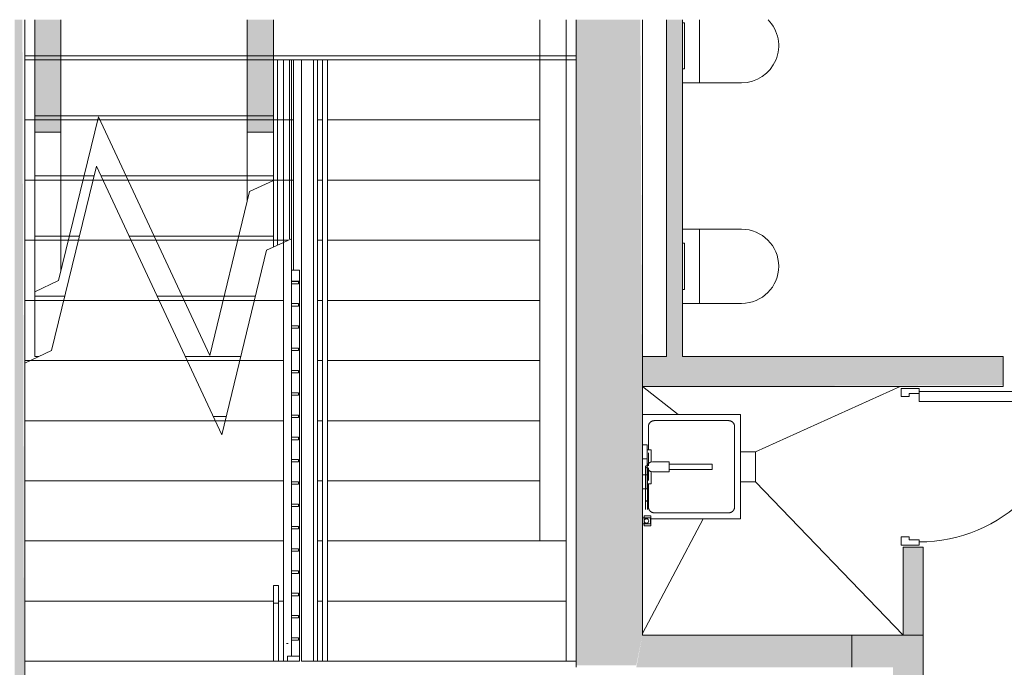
# Model space of a CAD drawing. Header units: millimetres. Extents: x -113904 to 3141, y -34200 to 59129.
# Tile 68 of 72: x -30265 to -25355, y 55890 to 59120. Entities that reach past the tile are written whole.
import ezdxf

# ---------------------------------------------------------------- set-up
doc = ezdxf.new("R2010")
doc.units = ezdxf.units.MM
doc.linetypes.add('Dash 2mm_1_5mm_', pattern=[3500, 2000, -1500])
doc.linetypes.add('Hidden', pattern=[7143.75, 4762.5, -2381.25])
doc.layers.add('0-1', color=7, linetype='Continuous', lineweight=5)
for name, color, linetype, lineweight, true_color in [('_Above_ Nosing Lines-1', 7, 'Continuous', 9, 0xaaaaaa), ('_Above_ Outlines-1', 7, 'Continuous', 9, 0xaaaaaa), ('_Above_ Riser Lines-1', 7, 'Continuous', 9, 0xaaaaaa), ('_Above_ Top Rails-1', 7, 'Continuous', 9, 0xaaaaaa), ('Cut Marks-1', 7, 'Continuous', 9, 0xaaaaaa), ('Cut Pattern-1', 7, 'Continuous', 9, 0xd4d4d4), ('Cut Pattern-3', 7, 'Continuous', 9, 0xaaaaaa), ('Doors-1', 7, 'Continuous', 9, 0xaaaaaa), ('hall', 9, 'Continuous', 9, 0x808080), ('Hall_ hidden', 9, 'Hidden', 9, 0x808080), ('Nosing Lines-1', 7, 'Continuous', 9, 0xaaaaaa), ('Outlines-1', 7, 'Continuous', 9, 0xaaaaaa), ('Plan Swing-1', 7, 'Continuous', 9, 0xaaaaaa), ('Plumbing Fixtures-1', 7, 'Continuous', 9, 0xaaaaaa), ('Plumbing Fixtures-2', 9, 'Dash 2mm_1_5mm_', 9, 0x808080), ('Railings-1', 7, 'Continuous', 9, 0xaaaaaa), ('Riser Lines-1', 7, 'Continuous', 9, 0xaaaaaa), ('Stairs-1', 7, 'Continuous', 9, 0xaaaaaa), ('Stairs-2', 7, 'Continuous', 9, 0xd4d4d4), ('Structural Framing-1', 7, 'Continuous', 9, 0xaaaaaa), ('Top Rails-1', 7, 'Continuous', 9, 0xaaaaaa), ('Walls-1', 7, 'Continuous', 9, 0xaaaaaa)]:
    doc.layers.add(name, color=color, linetype=linetype, lineweight=lineweight, true_color=true_color)

# ---------------------------------------------------------------- blocks, each defined once
blk = doc.blocks.new('22001_TP_EK_Cloud_rvt-1-SKEEM 2_ Korrus_Kunstikonkurss pildid')
at = {"layer": 'Structural Framing-1'}
blk.add_line((-27540, 55920), (-27540, 59119.8), dxfattribs=at)
blk = doc.blocks.new('RaRa_TP_SA_detailid_rvt-1-SKEEM 2_ Korrus_Kunstikonkurss pildid')
at = {"layer": 'Railings-1'}
for p, q in [((-28980, 57995.1), (-28980, 58920)), ((-28980, 58920), (-28920, 58920)), ((-28920, 58920), (-28920, 58026.2)), ((-28860, 55920), (-28860, 58920)), ((-28800, 58920), (-28860, 58920)), ((-28800, 58920), (-28800, 55920)), ((-28755, 55920), (-28755, 58920)), ((-28730, 58920), (-28755, 58920)), ((-28730, 58920), (-28730, 55920)), ((-28870, 57871.4), (-28910, 57871.4)), ((-28870, 57815.3), (-28870, 57871.4)), ((-28910, 57815.3), (-28870, 57815.3)), ((-28875, 57814.9), (-28910, 57814.9)), ((-28910, 57802.9), (-28875, 57802.9)), ((-28875, 57802.9), (-28875, 57814.9)), ((-28870, 57815.3), (-28870, 55945)), ((-28875, 57703.8), (-28910, 57703.8)), ((-28875, 57691.8), (-28875, 57703.8)), ((-28910, 57691.8), (-28875, 57691.8)), ((-28875, 57592.7), (-28910, 57592.7)), ((-28910, 57580.7), (-28875, 57580.7)), ((-28875, 57580.7), (-28875, 57592.7)), ((-28875, 57481.5), (-28910, 57481.5)), ((-28910, 57469.5), (-28875, 57469.5)), ((-28875, 57469.5), (-28875, 57481.5)), ((-28875, 57370.4), (-28910, 57370.4)), ((-28910, 57358.4), (-28875, 57358.4)), ((-28875, 57358.4), (-28875, 57370.4)), ((-28875, 57259.3), (-28910, 57259.3)), ((-28875, 57247.3), (-28875, 57259.3)), ((-28910, 57247.3), (-28875, 57247.3)), ((-28875, 57148.2), (-28910, 57148.2)), ((-28910, 57136.2), (-28875, 57136.2)), ((-28875, 57136.2), (-28875, 57148.2)), ((-28875, 57037.1), (-28910, 57037.1)), ((-28910, 57025.1), (-28875, 57025.1)), ((-28875, 57025.1), (-28875, 57037.1)), ((-28875, 56926), (-28910, 56926)), ((-28910, 56914), (-28875, 56914)), ((-28875, 56914), (-28875, 56926)), ((-28875, 56814.9), (-28910, 56814.9)), ((-28875, 56802.9), (-28875, 56814.9)), ((-28910, 56802.9), (-28875, 56802.9)), ((-28875, 56703.8), (-28910, 56703.8)), ((-28910, 56691.8), (-28875, 56691.8)), ((-28875, 56691.8), (-28875, 56703.8)), ((-28875, 56592.7), (-28910, 56592.7)), ((-28910, 56580.7), (-28875, 56580.7)), ((-28875, 56580.7), (-28875, 56592.7)), ((-28875, 56481.5), (-28910, 56481.5)), ((-28910, 56469.5), (-28875, 56469.5)), ((-28875, 56469.5), (-28875, 56481.5)), ((-28875, 56370.4), (-28910, 56370.4)), ((-28875, 56358.4), (-28875, 56370.4)), ((-28910, 56358.4), (-28875, 56358.4)), ((-28975, 56298.8), (-29000, 56298.8)), ((-29000, 56298.8), (-29000, 56209.1)), ((-28975, 56209.1), (-28975, 56298.8)), ((-28875, 56259.3), (-28910, 56259.3)), ((-28910, 56247.3), (-28875, 56247.3)), ((-28875, 56247.3), (-28875, 56259.3)), ((-29000, 56209.1), (-28975, 56209.1)), ((-29000, 55920), (-29000, 56209.1)), ((-28975, 56209.1), (-28975, 55920)), ((-28875, 56148.2), (-28910, 56148.2)), ((-28910, 56136.2), (-28875, 56136.2)), ((-28875, 56136.2), (-28875, 56148.2)), ((-28875, 56037.1), (-28910, 56037.1)), ((-28910, 56025.1), (-28875, 56025.1)), ((-28875, 56025.1), (-28875, 56037.1)), ((-28870, 55945), (-28930, 55945)), ((-28930, 55945), (-28930, 55920)), ((-28870, 55920), (-28870, 55945)), ((-29000, 55920), (-28975, 55920)), ((-28930, 55920), (-28870, 55920)), ((-28860, 55920), (-28800, 55920)), ((-28755, 55920), (-28730, 55920))]:
    blk.add_line(p, q, dxfattribs=at)
blk = doc.blocks.new('SW04 loputusplaat - wc loputusplaat-10502683-SKEEM 2_ Korrus_Kunstikonkurss pildid')
at = {"layer": 'Plumbing Fixtures-1'}
for p, q in [((-115, -10), (-115, 0)), ((-115, 0), (-115, -10)), ((115, -10), (115, 0)), ((115, 0), (115, -10)), ((115, -10), (-115, -10)), ((-115, -10), (115, -10))]:
    blk.add_line(p, q, dxfattribs=at)
blk = doc.blocks.new('SW09 seinapealne wc pott_compact - seinapealne wc pott-10637380-SKEEM 2_ Korrus_Kunstikonkurss pildid')
at = {"layer": 'Plumbing Fixtures-1'}
for p, q in [((-185, 0), (-185, -85)), ((-185, -295), (-185, -85)), ((-185, -85), (129.8, -85))]:
    blk.add_line(p, q, dxfattribs=at)
blk.add_arc((0, -295), 185, 180, 314.6205, dxfattribs=at)
blk = doc.blocks.new('SW09 seinapealne wc pott_compact - seinapealne wc pott-V239-SKEEM 2_ Korrus_Kunstikonkurss pildid')
at = {"layer": 'Plumbing Fixtures-1'}
for p, q in [((-185, 0), (-185, -85)), ((185, -85), (185, 0)), ((-185, -295), (-185, -85)), ((-185, -85), (185, -85)), ((185, -85), (185, -295))]:
    blk.add_line(p, q, dxfattribs=at)
blk.add_arc((0, -295), 185, 180, 360, dxfattribs=at)
blk = doc.blocks.new('SV05 koristus valamu - SV-07 seinapealne koristusvalamu 490x520mm_skp-11436946-SKEEM 2_ Korrus_Kunstikonkurss pildid')
at = {"layer": 'Plumbing Fixtures-1'}
for p, q in [((2224.9, 2361.7), (2224.9, 1871.7)), ((2416.2, 2331.7), (2479.7, 2331.7)), ((2416.2, 2331.7), (2479.7, 2331.7)), ((2490.1, 2331.7), (2553.5, 2331.7)), ((2490.1, 2331.7), (2553.5, 2331.7)), ((2744.9, 1871.7), (2744.9, 2321.7)), ((2224.9, 1871.7), (2744.9, 1871.7))]:
    blk.add_line(p, q, dxfattribs=at)
at = {"layer": 'Plumbing Fixtures-1', "flags": 128}
for points in [[(2255.1, 2305.6), (2255.3, 2306.6), (2255.5, 2307.5), (2255.7, 2308.5), (2255.9, 2309.4)], [(2255.1, 2305.6), (2255.3, 2306.6), (2255.5, 2307.5), (2255.7, 2308.5), (2255.9, 2309.4)], [(2255.9, 2309.4), (2256.2, 2310.4), (2256.5, 2311.3), (2256.8, 2312.2), (2257.2, 2313.2)], [(2255.9, 2309.4), (2256.2, 2310.4), (2256.5, 2311.3), (2256.8, 2312.2), (2257.2, 2313.2)], [(2257.2, 2313.2), (2257.6, 2314), (2258, 2314.9), (2258.5, 2315.8), (2258.9, 2316.7)], [(2257.2, 2313.2), (2257.6, 2314), (2258, 2314.9), (2258.5, 2315.8), (2258.9, 2316.7)], [(2258.9, 2316.7), (2259.4, 2317.5), (2260, 2318.3), (2260.5, 2319.1), (2261.1, 2319.9)], [(2258.9, 2316.7), (2259.4, 2317.5), (2260, 2318.3), (2260.5, 2319.1), (2261.1, 2319.9)], [(2261.1, 2319.9), (2261.7, 2320.7), (2262.4, 2321.4), (2263, 2322.2), (2263.7, 2322.9)], [(2261.1, 2319.9), (2261.7, 2320.7), (2262.4, 2321.4), (2263, 2322.2), (2263.7, 2322.9)], [(2263.7, 2322.9), (2264.4, 2323.5), (2265.1, 2324.2), (2265.9, 2324.8), (2266.6, 2325.5)], [(2263.7, 2322.9), (2264.4, 2323.5), (2265.1, 2324.2), (2265.9, 2324.8), (2266.6, 2325.5)], [(2266.6, 2325.5), (2267.4, 2326), (2268.2, 2326.6), (2269.1, 2327.1), (2269.9, 2327.7)], [(2266.6, 2325.5), (2267.4, 2326), (2268.2, 2326.6), (2269.1, 2327.1), (2269.9, 2327.7)], [(2269.9, 2327.7), (2270.8, 2328.1), (2271.6, 2328.5), (2272.5, 2329), (2273.4, 2329.4)], [(2269.9, 2327.7), (2270.8, 2328.1), (2271.6, 2328.5), (2272.5, 2329), (2273.4, 2329.4)], [(2273.4, 2329.4), (2274.3, 2329.7), (2275.3, 2330), (2276.2, 2330.3), (2277.1, 2330.7)], [(2273.4, 2329.4), (2274.3, 2329.7), (2275.3, 2330), (2276.2, 2330.3), (2277.1, 2330.7)], [(2277.1, 2330.7), (2278.1, 2330.9), (2279, 2331), (2280, 2331.2), (2281, 2331.4)], [(2277.1, 2330.7), (2278.1, 2330.9), (2279, 2331), (2280, 2331.2), (2281, 2331.4)], [(2281, 2331.4), (2281.9, 2331.5), (2282.9, 2331.6), (2283.9, 2331.6), (2284.9, 2331.7)], [(2281, 2331.4), (2281.9, 2331.5), (2282.9, 2331.6), (2283.9, 2331.6), (2284.9, 2331.7)], [(2284.9, 2331.7), (2384.9, 2331.7), (2400.5, 2331.7)], [(2284.9, 2331.7), (2384.9, 2331.7), (2400.5, 2331.7)], [(2569.2, 2331.7), (2584.9, 2331.7), (2684.9, 2331.7)], [(2569.2, 2331.7), (2584.9, 2331.7), (2684.9, 2331.7)], [(2684.9, 2331.7), (2685.9, 2331.6), (2686.8, 2331.6), (2687.8, 2331.5), (2688.8, 2331.4)], [(2684.9, 2331.7), (2685.9, 2331.6), (2686.8, 2331.6), (2687.8, 2331.5), (2688.8, 2331.4)], [(2688.8, 2331.4), (2689.8, 2331.2), (2690.7, 2331), (2691.7, 2330.9), (2692.6, 2330.7)], [(2688.8, 2331.4), (2689.8, 2331.2), (2690.7, 2331), (2691.7, 2330.9), (2692.6, 2330.7)], [(2692.6, 2330.7), (2693.6, 2330.3), (2694.5, 2330), (2695.4, 2329.7), (2696.4, 2329.4)], [(2692.6, 2330.7), (2693.6, 2330.3), (2694.5, 2330), (2695.4, 2329.7), (2696.4, 2329.4)], [(2696.4, 2329.4), (2697.2, 2329), (2698.1, 2328.5), (2699, 2328.1), (2699.9, 2327.7)], [(2696.4, 2329.4), (2697.2, 2329), (2698.1, 2328.5), (2699, 2328.1), (2699.9, 2327.7)], [(2699.9, 2327.7), (2700.7, 2327.1), (2701.5, 2326.6), (2702.3, 2326), (2703.1, 2325.5)], [(2699.9, 2327.7), (2700.7, 2327.1), (2701.5, 2326.6), (2702.3, 2326), (2703.1, 2325.5)], [(2703.1, 2325.5), (2703.9, 2324.8), (2704.6, 2324.2), (2705.3, 2323.5), (2706.1, 2322.9)], [(2703.1, 2325.5), (2703.9, 2324.8), (2704.6, 2324.2), (2705.3, 2323.5), (2706.1, 2322.9)], [(2706.1, 2322.9), (2706.7, 2322.2), (2707.4, 2321.4), (2708, 2320.7), (2708.7, 2319.9)], [(2706.1, 2322.9), (2706.7, 2322.2), (2707.4, 2321.4), (2708, 2320.7), (2708.7, 2319.9)], [(2708.7, 2319.9), (2709.2, 2319.1), (2709.8, 2318.3), (2710.3, 2317.5), (2710.9, 2316.7)], [(2708.7, 2319.9), (2709.2, 2319.1), (2709.8, 2318.3), (2710.3, 2317.5), (2710.9, 2316.7)], [(2710.9, 2316.7), (2711.3, 2315.8), (2711.7, 2314.9), (2712.2, 2314), (2712.6, 2313.2)], [(2710.9, 2316.7), (2711.3, 2315.8), (2711.7, 2314.9), (2712.2, 2314), (2712.6, 2313.2)], [(2712.6, 2313.2), (2712.9, 2312.2), (2713.2, 2311.3), (2713.5, 2310.4), (2713.9, 2309.4)], [(2712.6, 2313.2), (2712.9, 2312.2), (2713.2, 2311.3), (2713.5, 2310.4), (2713.9, 2309.4)], [(2713.9, 2309.4), (2714, 2308.5), (2714.2, 2307.5), (2714.4, 2306.6), (2714.6, 2305.6)], [(2713.9, 2309.4), (2714, 2308.5), (2714.2, 2307.5), (2714.4, 2306.6), (2714.6, 2305.6)], [(2254.9, 2301.7), (2254.9, 2302.7), (2255, 2303.6), (2255.1, 2304.6), (2255.1, 2305.6)], [(2254.9, 2301.7), (2254.9, 2302.7), (2255, 2303.6), (2255.1, 2304.6), (2255.1, 2305.6)], [(2254.9, 1931.7), (2254.9, 2024.2), (2254.9, 2116.7), (2254.9, 2209.2), (2254.9, 2301.7)], [(2254.9, 1931.7), (2254.9, 2024.2), (2254.9, 2116.7), (2254.9, 2209.2), (2254.9, 2301.7)], [(2714.6, 2305.6), (2714.7, 2304.6), (2714.7, 2303.6), (2714.8, 2302.7), (2714.9, 2301.7)], [(2714.6, 2305.6), (2714.7, 2304.6), (2714.7, 2303.6), (2714.8, 2302.7), (2714.9, 2301.7)], [(2714.9, 2301.7), (2714.9, 2209.2), (2714.9, 2116.7), (2714.9, 2024.2), (2714.9, 1931.7)], [(2714.9, 2301.7), (2714.9, 2209.2), (2714.9, 2116.7), (2714.9, 2024.2), (2714.9, 1931.7)], [(2255.1, 1927.8), (2255.1, 1928.7), (2255, 1929.7), (2254.9, 1930.7), (2254.9, 1931.7)], [(2255.1, 1927.8), (2255.1, 1928.7), (2255, 1929.7), (2254.9, 1930.7), (2254.9, 1931.7)], [(2255.9, 1923.9), (2255.7, 1924.9), (2255.5, 1925.8), (2255.3, 1926.8), (2255.1, 1927.8)], [(2255.9, 1923.9), (2255.7, 1924.9), (2255.5, 1925.8), (2255.3, 1926.8), (2255.1, 1927.8)], [(2257.2, 1920.2), (2256.8, 1921.1), (2256.5, 1922.1), (2256.2, 1923), (2255.9, 1923.9)], [(2257.2, 1920.2), (2256.8, 1921.1), (2256.5, 1922.1), (2256.2, 1923), (2255.9, 1923.9)], [(2258.9, 1916.7), (2258.5, 1917.6), (2258, 1918.4), (2257.6, 1919.3), (2257.2, 1920.2)], [(2258.9, 1916.7), (2258.5, 1917.6), (2258, 1918.4), (2257.6, 1919.3), (2257.2, 1920.2)], [(2261.1, 1913.4), (2260.5, 1914.2), (2260, 1915.1), (2259.4, 1915.9), (2258.9, 1916.7)], [(2261.1, 1913.4), (2260.5, 1914.2), (2260, 1915.1), (2259.4, 1915.9), (2258.9, 1916.7)], [(2710.9, 1916.7), (2710.3, 1915.9), (2709.8, 1915.1), (2709.2, 1914.2), (2708.7, 1913.4)], [(2710.9, 1916.7), (2710.3, 1915.9), (2709.8, 1915.1), (2709.2, 1914.2), (2708.7, 1913.4)], [(2712.6, 1920.2), (2712.2, 1919.3), (2711.7, 1918.4), (2711.3, 1917.6), (2710.9, 1916.7)], [(2712.6, 1920.2), (2712.2, 1919.3), (2711.7, 1918.4), (2711.3, 1917.6), (2710.9, 1916.7)], [(2713.9, 1923.9), (2713.5, 1923), (2713.2, 1922.1), (2712.9, 1921.1), (2712.6, 1920.2)], [(2713.9, 1923.9), (2713.5, 1923), (2713.2, 1922.1), (2712.9, 1921.1), (2712.6, 1920.2)], [(2714.6, 1927.8), (2714.4, 1926.8), (2714.2, 1925.8), (2714, 1924.9), (2713.9, 1923.9)], [(2714.6, 1927.8), (2714.4, 1926.8), (2714.2, 1925.8), (2714, 1924.9), (2713.9, 1923.9)], [(2714.9, 1931.7), (2714.8, 1930.7), (2714.7, 1929.7), (2714.7, 1928.7), (2714.6, 1927.8)], [(2714.9, 1931.7), (2714.8, 1930.7), (2714.7, 1929.7), (2714.7, 1928.7), (2714.6, 1927.8)], [(2263.7, 1910.5), (2263, 1911.2), (2262.4, 1911.9), (2261.7, 1912.7), (2261.1, 1913.4)], [(2263.7, 1910.5), (2263, 1911.2), (2262.4, 1911.9), (2261.7, 1912.7), (2261.1, 1913.4)], [(2266.6, 1907.9), (2265.9, 1908.5), (2265.1, 1909.2), (2264.4, 1909.8), (2263.7, 1910.5)], [(2266.6, 1907.9), (2265.9, 1908.5), (2265.1, 1909.2), (2264.4, 1909.8), (2263.7, 1910.5)], [(2269.9, 1905.7), (2269.1, 1906.2), (2268.2, 1906.8), (2267.4, 1907.3), (2266.6, 1907.9)], [(2269.9, 1905.7), (2269.1, 1906.2), (2268.2, 1906.8), (2267.4, 1907.3), (2266.6, 1907.9)], [(2273.4, 1904), (2272.5, 1904.4), (2271.6, 1904.8), (2270.8, 1905.3), (2269.9, 1905.7)], [(2273.4, 1904), (2272.5, 1904.4), (2271.6, 1904.8), (2270.8, 1905.3), (2269.9, 1905.7)], [(2277.1, 1902.7), (2276.2, 1903), (2275.3, 1903.3), (2274.3, 1903.7), (2273.4, 1904)], [(2277.1, 1902.7), (2276.2, 1903), (2275.3, 1903.3), (2274.3, 1903.7), (2273.4, 1904)], [(2281, 1901.9), (2280, 1902.1), (2279, 1902.3), (2278.1, 1902.5), (2277.1, 1902.7)], [(2281, 1901.9), (2280, 1902.1), (2279, 1902.3), (2278.1, 1902.5), (2277.1, 1902.7)], [(2284.9, 1901.7), (2283.9, 1901.7), (2282.9, 1901.8), (2281.9, 1901.9), (2281, 1901.9)], [(2284.9, 1901.7), (2283.9, 1901.7), (2282.9, 1901.8), (2281.9, 1901.9), (2281, 1901.9)], [(2684.9, 1901.7), (2584.9, 1901.7), (2484.9, 1901.7), (2384.9, 1901.7), (2284.9, 1901.7)], [(2684.9, 1901.7), (2584.9, 1901.7), (2484.9, 1901.7), (2384.9, 1901.7), (2284.9, 1901.7)], [(2688.8, 1901.9), (2687.8, 1901.9), (2686.8, 1901.8), (2685.9, 1901.7), (2684.9, 1901.7)], [(2688.8, 1901.9), (2687.8, 1901.9), (2686.8, 1901.8), (2685.9, 1901.7), (2684.9, 1901.7)], [(2692.6, 1902.7), (2691.7, 1902.5), (2690.7, 1902.3), (2689.8, 1902.1), (2688.8, 1901.9)], [(2692.6, 1902.7), (2691.7, 1902.5), (2690.7, 1902.3), (2689.8, 1902.1), (2688.8, 1901.9)], [(2696.4, 1904), (2695.4, 1903.7), (2694.5, 1903.3), (2693.6, 1903), (2692.6, 1902.7)], [(2696.4, 1904), (2695.4, 1903.7), (2694.5, 1903.3), (2693.6, 1903), (2692.6, 1902.7)], [(2699.9, 1905.7), (2699, 1905.3), (2698.1, 1904.8), (2697.2, 1904.4), (2696.4, 1904)], [(2699.9, 1905.7), (2699, 1905.3), (2698.1, 1904.8), (2697.2, 1904.4), (2696.4, 1904)], [(2703.1, 1907.9), (2702.3, 1907.3), (2701.5, 1906.8), (2700.7, 1906.2), (2699.9, 1905.7)], [(2703.1, 1907.9), (2702.3, 1907.3), (2701.5, 1906.8), (2700.7, 1906.2), (2699.9, 1905.7)], [(2706.1, 1910.5), (2705.3, 1909.8), (2704.6, 1909.2), (2703.9, 1908.5), (2703.1, 1907.9)], [(2706.1, 1910.5), (2705.3, 1909.8), (2704.6, 1909.2), (2703.9, 1908.5), (2703.1, 1907.9)], [(2708.7, 1913.4), (2708, 1912.7), (2707.4, 1911.9), (2706.7, 1911.2), (2706.1, 1910.5)], [(2708.7, 1913.4), (2708, 1912.7), (2707.4, 1911.9), (2706.7, 1911.2), (2706.1, 1910.5)]]:
    blk.add_lwpolyline(points, dxfattribs=at)
blk = doc.blocks.new('SV05 koristus valamu - seinapealne valamu-11436949-SKEEM 2_ Korrus_Kunstikonkurss pildid')
at = {"layer": 'Plumbing Fixtures-1'}
for p, q in [((-260, 0), (-260, 490)), ((-260, 490), (260, 490)), ((260, 490), (260, 40))]:
    blk.add_line(p, q, dxfattribs=at)
at = {"extrusion": (0, 0, -1), "zscale": -1, "rotation": 180}
blk.add_blockref('SV05 koristus valamu - SV-07 seinapealne koristusvalamu 490x520mm_skp-11436946-SKEEM 2_ Korrus_Kunstikonkurss pildid', (2484.9, 2361.7), dxfattribs=at)
blk = doc.blocks.new('SS03 seinapealne pikatilaga valamusegisti kasidushiga - seinapealne valamusegisti käsidushiga-10731412-SKEEM 2_ Korrus_Kunstikonkurss pildid')
at = {"layer": 'Plumbing Fixtures-1'}
for p, q in [((-13.5, 348), (13.5, 348)), ((-13.5, 348), (-13.5, 133.7)), ((13.5, 133.7), (13.5, 348)), ((-25, 133.7), (25, 133.7)), ((-25, 133.7), (-25, 49.8)), ((25, 49.8), (25, 133.7)), ((-110, 24.8), (-110, 0)), ((-84.1, 24.8), (-110, 24.8)), ((-110, 24.8), (-40, 24.8)), ((-24.4, 44.6), (-84.4, 44.6)), ((-84.4, 44.6), (-84.4, 24.8)), ((84.4, 24.8), (-84.4, 24.8)), ((-84.4, 24.8), (0, 24.8)), ((-40, 24.8), (-75, 24.8)), ((-40, 0), (-40, 24.8)), ((0, 24.8), (84.4, 24.8)), ((84.4, 44.6), (24.4, 44.6)), ((40, 24.8), (40, 0)), ((40, 24.8), (110, 24.8)), ((75, 24.8), (40, 24.8)), ((110, 24.8), (84.1, 24.8)), ((84.4, 24.8), (84.4, 44.6)), ((110, 0), (110, 24.8)), ((245.5, 42), (245.5, 9.4)), ((245.5, 42), (295.5, 42)), ((295.5, 42), (245.5, 42)), ((245.5, 9.4), (295.5, 9.4)), ((295.5, 9.4), (245.5, 9.4)), ((255.5, 0), (255.5, 40)), ((285.5, 40), (255.5, 40)), ((285.5, 40), (285.5, 0)), ((295.5, 9.4), (295.5, 42))]:
    blk.add_line(p, q, dxfattribs=at)
at = {"layer": 'Plumbing Fixtures-1', "flags": 128}
for points in [[(-5, 20), (-5, 20.2), (-5, 20.4), (-5, 20.6), (-4.9, 20.8), (-4.9, 21), (-4.9, 21.2), (-4.8, 21.4), (-4.7, 21.6), (-4.7, 21.8), (-4.6, 21.9), (-4.5, 22.1), (-4.4, 22.3), (-4.3, 22.5), (-4.2, 22.7), (-4.1, 22.8), (-4, 23), (-3.9, 23.1), (-3.8, 23.3), (-3.6, 23.4), (-3.5, 23.6), (-3.3, 23.7), (-3.2, 23.9), (-3, 24), (-2.9, 24.1), (-2.7, 24.2), (-2.5, 24.3), (-2.4, 24.4), (-2.2, 24.5), (-2, 24.6), (-1.8, 24.7), (-1.6, 24.7), (-1.4, 24.8)], [(0, 15), (-0.2, 15), (-0.4, 15), (-0.6, 15), (-0.8, 15.1), (-1, 15.1), (-1.2, 15.1), (-1.4, 15.2), (-1.6, 15.3), (-1.8, 15.3), (-1.9, 15.4), (-2.1, 15.5), (-2.3, 15.6), (-2.5, 15.7), (-2.7, 15.8), (-2.8, 15.9), (-3, 16), (-3.1, 16.1), (-3.3, 16.2), (-3.4, 16.4), (-3.6, 16.5), (-3.7, 16.7), (-3.9, 16.8), (-4, 17), (-4.1, 17.1), (-4.2, 17.3), (-4.3, 17.5), (-4.4, 17.6), (-4.5, 17.8), (-4.6, 18), (-4.7, 18.2), (-4.7, 18.4), (-4.8, 18.6), (-4.8, 18.8), (-4.9, 19), (-4.9, 19.2), (-5, 19.3), (-5, 19.5), (-5, 19.7), (-5, 19.9), (-5, 20)], [(23.8, 15), (22.3, 15), (20.7, 15), (19.2, 15), (17.7, 15), (16.3, 15), (14.9, 15), (13.5, 15), (12.3, 15), (11, 15), (9.9, 15), (8.8, 15), (7.7, 15), (6.7, 15), (5.8, 15), (4.9, 15), (4.1, 15), (3.4, 15), (2.7, 15), (2.1, 15), (1.6, 15), (1.2, 15), (0.8, 15), (0.5, 15), (0.3, 15), (0.1, 15), (0, 15)], [(5.2, 25), (6.1, 25), (7.1, 25), (8.1, 25), (9.1, 25), (10.3, 25), (11.5, 25), (12.7, 25), (14, 25), (15.4, 25), (16.8, 25), (18.2, 25), (19.7, 25), (21.2, 25), (22.8, 25), (23.8, 25)], [(23.8, 25), (36.9, 25), (50.1, 25), (63.6, 25), (77.4, 25), (91.3, 25), (105.4, 25), (119.7, 25), (134.1, 25), (148.6, 25), (163.2, 25), (170.6, 25)], [(170.6, 15), (156, 15), (141.5, 15), (127, 15), (112.7, 15), (98.5, 15), (84.5, 15), (70.6, 15), (57, 15), (43.6, 15), (30.5, 15), (23.8, 15)], [(212.7, 25), (212.6, 25), (212.5, 25), (212.3, 25), (212, 25), (211.6, 25), (211.2, 25), (210.7, 25), (210, 25), (209.4, 25), (208.6, 25), (207.7, 25), (206.8, 25), (205.8, 25), (204.8, 25), (203.6, 25), (202.4, 25), (201.2, 25), (199.8, 25), (198.4, 25), (197, 25), (195.5, 25), (193.9, 25), (192.3, 25), (190.6, 25), (188.9, 25), (187.1, 25), (185.3, 25), (183.5, 25), (181.6, 25), (179.7, 25), (177.8, 25), (175.8, 25), (173.8, 25), (171.8, 25), (170.6, 25)], [(170.6, 15), (172.7, 15), (174.7, 15), (176.6, 15), (178.6, 15), (180.5, 15), (182.4, 15), (184.3, 15), (186.1, 15), (187.9, 15), (189.6, 15), (191.3, 15), (193, 15), (194.6, 15), (196.1, 15), (197.6, 15), (199, 15), (200.4, 15), (201.7, 15), (203, 15), (204.1, 15), (205.2, 15), (206.3, 15), (207.2, 15), (208.1, 15), (208.9, 15), (209.7, 15), (210.3, 15), (210.9, 15), (211.4, 15), (211.8, 15), (212.1, 15), (212.4, 15), (212.6, 15), (212.6, 15)]]:
    blk.add_lwpolyline(points, dxfattribs=at)
at = {"layer": 'Plumbing Fixtures-1'}
for centre, radius, start, end in [((0, 49.8), 25, 180, 360), ((0, 49.8), 25, 192.0703, 257.0117), ((0, 20), 5, 105, 180), ((0, 20), 5, 180, 360), ((0, 20), 5, 0, 75), ((0, 49.8), 25, 282.9883, 347.9297), ((270.5, 20.6), 11.2, 0, 180), ((270.5, 20.6), 11.2, 180, 360)]:
    blk.add_arc(centre, radius, start, end, dxfattribs=at)
for points in [[(169.9, 20), (169.9, 20.6), (170, 21.7), (170.1, 23.3), (170.3, 24.4), (170.5, 25), (170.7, 25), (171, 24.4), (171.2, 23.3), (171.3, 21.7), (171.3, 20.6), (171.3, 20)], [(171.3, 20), (171.3, 19.4), (171.3, 18.3), (171.2, 16.7), (171, 15.6), (170.7, 15), (170.5, 15), (170.3, 15.6), (170.1, 16.7), (170, 18.3), (169.9, 19.4), (169.9, 20)]]:
    blk.add_open_spline(points, degree=3, dxfattribs=at)
blk = doc.blocks.new('RaRa_TP_SA_santehnika_rvt-1-SKEEM 2_ Korrus_Kunstikonkurss pildid')
at = {"layer": 'hall'}
for p, q in [((-26595, 56965.3), (-26670, 56965.3)), ((-26670, 56815.3), (-26595, 56815.3))]:
    blk.add_line(p, q, dxfattribs=at)
at = {"layer": 'Hall_ hidden'}
for p, q in [((-26981.4, 57150.3), (-27160, 57290)), ((-26595, 56965.3), (-25875, 57290)), ((-26595, 56815.3), (-26595, 56965.3)), ((-26595, 56815.3), (-25860, 56050)), ((-26856.2, 56630.3), (-27160, 56059))]:
    blk.add_line(p, q, dxfattribs=at)
at = {"layer": 'Plumbing Fixtures-2'}
for name, p, rotation in [('SW09 seinapealne wc pott_compact - seinapealne wc pott-10637380-SKEEM 2_ Korrus_Kunstikonkurss pildid', (-26960, 58990), 90.0000000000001), ('SW04 loputusplaat - wc loputusplaat-10502683-SKEEM 2_ Korrus_Kunstikonkurss pildid', (-26960, 58990), 89.99999999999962), ('SW09 seinapealne wc pott_compact - seinapealne wc pott-V239-SKEEM 2_ Korrus_Kunstikonkurss pildid', (-26960, 57890), 90.0000000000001), ('SW04 loputusplaat - wc loputusplaat-10502683-SKEEM 2_ Korrus_Kunstikonkurss pildid', (-26960, 57890), 89.99999999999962), ('SV05 koristus valamu - seinapealne valamu-11436949-SKEEM 2_ Korrus_Kunstikonkurss pildid', (-27160, 56890.3), 270.000000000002), ('SS03 seinapealne pikatilaga valamusegisti kasidushiga - seinapealne valamusegisti käsidushiga-10731412-SKEEM 2_ Korrus_Kunstikonkurss pildid', (-27160, 56890.3), 270.0000000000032)]:
    blk.add_blockref(name, p, dxfattribs=dict(at, rotation=rotation))
blk = doc.blocks.new('trepitala_53 - trepitala_1-4052158-SKEEM 2_ Korrus_Kunstikonkurss pildid')
at = {"layer": 'Stairs-2'}
for points in [[(-30190, 58559.8), (-30060, 58559.8), (-30060, 59119.8), (-30190, 59119.8), (-30190, 58920)], [(-29130, 58559.8), (-29000, 58559.8), (-29000, 59119.8), (-29130, 59119.8), (-29130, 58620)]]:
    blk.add_hatch(color=256, dxfattribs=at).paths.add_polyline_path(points)
at = {"layer": 'Stairs-1'}
for p, q in [((-30190, 59119.8), (-30190, 58559.8)), ((-30060, 58559.8), (-30060, 59119.8)), ((-29130, 59119.8), (-29130, 58559.8)), ((-29000, 58559.8), (-29000, 59119.8)), ((-30190, 58559.8), (-30060, 58559.8)), ((-30190, 57763), (-30190, 58559.8)), ((-30060, 58559.8), (-30060, 57863.8)), ((-29130, 58559.8), (-29000, 58559.8)), ((-29130, 58217.2), (-29130, 58559.8)), ((-29000, 58559.8), (-29000, 58317.9))]:
    blk.add_line(p, q, dxfattribs=at)
blk = doc.blocks.new('-1 korruse talad - -1 korruse talad-4257404-SKEEM 2_ Korrus_Kunstikonkurss pildid')
at = {"layer": 'Structural Framing-1'}
blk.add_line((-27671.7, 59119.8), (-27671.7, 56520), dxfattribs=at)
blk = doc.blocks.new('SMA_D01_ 1-poolne - SU-00 - 800x2100-12732269-SKEEM 2_ Korrus_Kunstikonkurss pildid')
at = {"layer": 'Doors-1'}
for p, q in [((-390, -30), (-390, 60)), ((-390, 60), (-350, 60)), ((-350, 60), (-350, 20)), ((350, 20), (350, 60)), ((350, 60), (390, 60)), ((390, 60), (390, -30)), ((-365, 20), (-365, -30)), ((-350, 20), (-365, 20)), ((365, 20), (350, 20)), ((365, -30), (365, 20)), ((-365, -30), (-390, -30)), ((325, -30), (375, -30)), ((325, -780), (325, -30)), ((375, -30), (375, -780)), ((390, -30), (375, -30)), ((375, -780), (325, -780))]:
    blk.add_line(p, q, dxfattribs=at)
at = {"layer": 'Plan Swing-1'}
blk.add_arc((375, -30), 750, 180, 270, dxfattribs=at)
blk = doc.blocks.new('Top Rail Type - Top Rail_Internal_-V133-SKEEM 2_ Korrus_Kunstikonkurss pildid')
at = {"layer": 'Top Rails-1'}
blk.add_line((-29000, 58920), (-28980, 58920), dxfattribs=at)
blk = doc.blocks.new('Top Rail Type - Top Rail_Internal_-13185415-SKEEM 2_ Korrus_Kunstikonkurss pildid')
at = {"layer": 'Top Rails-1'}
blk.add_line((-28780, 55920), (-28780, 58920), dxfattribs=at)
blk = doc.blocks.new('Top Rail Type - Top Rail_Internal_-V134-SKEEM 2_ Korrus_Kunstikonkurss pildid')
at = {"layer": 'Top Rails-1'}
for p, q in [((-28780, 58920), (-28800, 58920)), ((-28780, 58920), (-28780, 55920)), ((-28780, 55920), (-28800, 55920))]:
    blk.add_line(p, q, dxfattribs=at)
blk = doc.blocks.new('Top Rail Type - Top Rail_Internal_-13185504-SKEEM 2_ Korrus_Kunstikonkurss pildid')
at = {"layer": 'Top Rails-1'}
for p, q in [((-28950, 56053.2), (-28950, 55920)), ((-28910, 55945), (-28910, 56053.2))]:
    blk.add_line(p, q, dxfattribs=at)
at = {"layer": 'Top Rails-1', "flags": 128}
blk.add_lwpolyline([(-28933.9, 56009.2), (-28930, 56008.3), (-28926.1, 56009.2)], dxfattribs=at)
blk = doc.blocks.new('Top Rail Type - Top Rail_Internal_-V135-SKEEM 2_ Korrus_Kunstikonkurss pildid')
at = {"layer": '_Above_ Top Rails-1'}
for p, q in [((-28950, 58920), (-28910, 58920)), ((-28950, 58009.1), (-28950, 58920)), ((-28910, 58027.8), (-28910, 58920))]:
    blk.add_line(p, q, dxfattribs=at)
at = {"layer": 'Top Rails-1'}
for p, q in [((-28910, 58027.8), (-28950, 58009.1)), ((-28950, 55920), (-28950, 58009.1)), ((-28910, 55945), (-28910, 58027.8)), ((-28950, 55920), (-28930, 55920))]:
    blk.add_line(p, q, dxfattribs=at)

msp = doc.modelspace()

# ---------------------------------------------------------------- hatches: boundary and pattern name
at = {"layer": 'Cut Pattern-1'}
for points in [[(-30290.2, 54590.4), (-30240, 54590.4), (-30251.5, 59119.8), (-30290.2, 59119.8), (-30290.2, 54665)], [(-27490, 57010), (-27160, 57010), (-27170.1, 59119.8), (-27490, 59119.8), (-27490, 57226.6)], [(-27465.1, 55900), (-27190, 55900), (-27190, 57010), (-27490, 57010), (-27490, 55900)]]:
    msp.add_hatch(color=256, dxfattribs=at).paths.add_polyline_path(points)
h = msp.add_hatch(color=256, dxfattribs=at)
h.paths.add_polyline_path([(-26456.7, 55890), (-26115, 55890), (-26115, 56050), (-27160, 56050), (-27190, 55890), (-26956.6, 55890)])
h.paths.add_polyline_path([(-27190, 55900), (-27160, 56050), (-27190, 56050)])
at = {"layer": 'Cut Pattern-3'}
for points in [[(-27040, 57440), (-26960, 57440), (-26960, 59119.8), (-27040, 59119.8), (-27040, 57661.7)], [(-27160, 57290), (-25360, 57297.2), (-25360, 57440), (-27160, 57440), (-27160, 57297.2)], [(-27190, 56050), (-27160, 56050), (-27160, 57010), (-27190, 57010), (-27190, 56054.6)], [(-25784.4, 56050), (-25760, 56050), (-25760, 56490), (-25860, 56490), (-25860, 56050)], [(-25910, 55890), (-25760, 55890), (-25760, 56050), (-26115, 56050), (-26115, 55890)]]:
    msp.add_hatch(color=256, dxfattribs=at).paths.add_polyline_path(points)
h = msp.add_hatch(color=256, dxfattribs=at)
h.paths.add_polyline_path([(-25784.4, 54610), (-25760, 54610), (-25760, 54642.5), (-25910, 54642.5), (-25910, 54610), (-25878.2, 54610)])
h.paths.add_polyline_path([(-25910, 55842.5), (-25760, 55842.5), (-25760, 55890), (-25910, 55890)])

# ---------------------------------------------------------------- linework, layer by layer
at = {"layer": '_Above_ Nosing Lines-1'}
for p, q in [((-30190, 58640.5), (-29000, 58640.5)), ((-30240, 58620), (-28900, 58620)), ((-30190, 58340.5), (-29944.1, 58340.5)), ((-29734.9, 58340.5), (-29000, 58340.5)), ((-30240, 58320), (-29899.4, 58320)), ((-29849.8, 58320), (-28900, 58320)), ((-30190, 58040.5), (-30017.1, 58040.5)), ((-29595, 58040.5), (-29172.9, 58040.5)), ((-30240, 58020), (-29972.3, 58020)), ((-29709.9, 58020), (-28926.6, 58020)), ((-30240, 57720), (-30045.3, 57720)), ((-29570, 57720), (-29094.7, 57720)), ((-29455.1, 57740.5), (-29245.9, 57740.5)), ((-30240, 57420), (-30213.4, 57420)), ((-29430.1, 57420), (-29167.7, 57420)), ((-29290.2, 57120), (-29240.6, 57120))]:
    msp.add_line(p, q, dxfattribs=at)
at = {"layer": '_Above_ Outlines-1'}
for p, q in [((-30240, 59119.8), (-30240, 58940.5)), ((-30240, 59119.8), (-30240, 58920)), ((-27490, 58940.5), (-27490, 59119.8)), ((-27490, 58920), (-27490, 59119.8)), ((-30240, 58940.5), (-30190, 58940.5)), ((-30190, 58940.5), (-29000, 58940.5)), ((-30190, 57763), (-30190, 58940.5)), ((-29000, 58940.5), (-27490, 58940.5)), ((-29000, 58317.9), (-29000, 58940.5)), ((-30240, 58920), (-28900, 58920)), ((-30240, 58016.1), (-30240, 58920)), ((-28900, 58920), (-27490, 58920)), ((-28900, 58032.4), (-28900, 58920))]:
    msp.add_line(p, q, dxfattribs=at)
at = {"layer": '_Above_ Riser Lines-1'}
for p, q in [((-30190, 58940.5), (-29000, 58940.5)), ((-30240, 58920), (-28900, 58920)), ((-30190, 58640.5), (-29000, 58640.5)), ((-30240, 58620), (-28900, 58620)), ((-30190, 58340.5), (-29944.1, 58340.5)), ((-29734.9, 58340.5), (-29000, 58340.5)), ((-30240, 58320), (-29899.4, 58320)), ((-29849.8, 58320), (-28900, 58320)), ((-30190, 58040.5), (-30017.1, 58040.5)), ((-29595, 58040.5), (-29172.9, 58040.5)), ((-30240, 58020), (-29972.3, 58020)), ((-29709.9, 58020), (-28926.6, 58020)), ((-30240, 57720), (-30045.3, 57720)), ((-29570, 57720), (-29094.7, 57720)), ((-29455.1, 57740.5), (-29245.9, 57740.5)), ((-30240, 57420), (-30213.4, 57420)), ((-29430.1, 57420), (-29167.7, 57420)), ((-29290.2, 57120), (-29240.6, 57120))]:
    msp.add_line(p, q, dxfattribs=at)
at = {"layer": 'Cut Marks-1'}
for p, q in [((-29872.5, 58635.5), (-30071, 57818.5)), ((-29317.5, 57445.5), (-29872.5, 58635.5)), ((-29882.4, 58390), (-30106, 57470.1)), ((-29257.6, 57050), (-29882.4, 58390)), ((-29000, 58317.9), (-29119, 58262.4)), ((-29119, 58262.4), (-29317.5, 57445.5)), ((-28950, 58009.1), (-29034, 57969.9)), ((-29034, 57969.9), (-29257.6, 57050)), ((-30071, 57818.5), (-30190, 57763)), ((-30106, 57470.1), (-30240, 57407.6))]:
    msp.add_line(p, q, dxfattribs=at)
at = {"layer": 'Nosing Lines-1'}
for p, q in [((-30060, 58620), (-29876.2, 58620)), ((-29865.2, 58620), (-29130, 58620)), ((-28755, 58620), (-28780, 58620)), ((-27671.7, 58620), (-28730, 58620)), ((-29944.1, 58340.5), (-29894.5, 58340.5)), ((-29859.3, 58340.5), (-29734.9, 58340.5)), ((-30060, 58320), (-29949.1, 58320)), ((-29899.4, 58320), (-29849.8, 58320)), ((-29725.3, 58320), (-29130, 58320)), ((-28755, 58320), (-28780, 58320)), ((-27671.7, 58320), (-28730, 58320)), ((-30017.1, 58040.5), (-29967.4, 58040.5)), ((-29719.4, 58040.5), (-29595, 58040.5)), ((-29172.9, 58040.5), (-29000, 58040.5)), ((-30060, 58020), (-30022, 58020)), ((-29972.3, 58020), (-29709.9, 58020)), ((-29585.4, 58020), (-29177.9, 58020)), ((-28755, 58020), (-28780, 58020)), ((-27671.7, 58020), (-28730, 58020)), ((-30190, 57740.5), (-30040.3, 57740.5)), ((-30045.3, 57720), (-29570, 57720)), ((-29579.6, 57740.5), (-29455.1, 57740.5)), ((-29445.6, 57720), (-29250.8, 57720)), ((-29245.9, 57740.5), (-29089.8, 57740.5)), ((-29094.7, 57720), (-28950, 57720)), ((-28755, 57720), (-28780, 57720)), ((-27671.7, 57720), (-28730, 57720)), ((-30213.4, 57420), (-29430.1, 57420)), ((-30190, 57440.5), (-30169.4, 57440.5)), ((-29439.7, 57440.5), (-29162.7, 57440.5)), ((-29167.7, 57420), (-28950, 57420)), ((-28755, 57420), (-28780, 57420)), ((-27671.7, 57420), (-28730, 57420)), ((-30240, 57120), (-29290.2, 57120)), ((-29299.8, 57140.5), (-29235.6, 57140.5)), ((-29240.6, 57120), (-28950, 57120)), ((-28755, 57120), (-28780, 57120)), ((-27671.7, 57120), (-28730, 57120)), ((-30240, 56820), (-28950, 56820)), ((-28755, 56820), (-28780, 56820)), ((-27671.7, 56820), (-28730, 56820)), ((-30240, 56520), (-28950, 56520)), ((-28755, 56520), (-28780, 56520)), ((-27540, 56520), (-28730, 56520)), ((-30240, 56220), (-29000, 56220)), ((-28975, 56220), (-28950, 56220)), ((-28755, 56220), (-28780, 56220)), ((-27540, 56220), (-28730, 56220))]:
    msp.add_line(p, q, dxfattribs=at)
at = {"layer": 'Outlines-1'}
for p, q in [((-30060, 58920), (-29130, 58920)), ((-28920, 58920), (-28860, 58920)), ((-28755, 58920), (-28780, 58920)), ((-27671.7, 58920), (-28730, 58920)), ((-29000, 58040.5), (-29000, 58317.9)), ((-29000, 57985.8), (-29000, 58040.5)), ((-28900, 58020), (-28900, 58032.4)), ((-28900, 57871.4), (-28900, 58020)), ((-30190, 57740.5), (-30190, 57763)), ((-30190, 57440.5), (-30190, 57740.5)), ((-30240, 55920), (-29000, 55920)), ((-28975, 55920), (-28950, 55920)), ((-28755, 55920), (-28780, 55920)), ((-27490, 55920), (-28730, 55920))]:
    msp.add_line(p, q, dxfattribs=at)
at = {"layer": 'Riser Lines-1'}
for p, q in [((-30060, 58920), (-29130, 58920)), ((-28755, 58920), (-28780, 58920)), ((-27671.7, 58920), (-28730, 58920)), ((-30060, 58620), (-29876.2, 58620)), ((-29865.2, 58620), (-29130, 58620)), ((-28755, 58620), (-28780, 58620)), ((-27671.7, 58620), (-28730, 58620)), ((-29944.1, 58340.5), (-29894.5, 58340.5)), ((-29859.3, 58340.5), (-29734.9, 58340.5)), ((-30060, 58320), (-29949.1, 58320)), ((-29899.4, 58320), (-29849.8, 58320)), ((-29725.3, 58320), (-29130, 58320)), ((-28755, 58320), (-28780, 58320)), ((-27671.7, 58320), (-28730, 58320)), ((-30017.1, 58040.5), (-29967.4, 58040.5)), ((-29719.4, 58040.5), (-29595, 58040.5)), ((-29172.9, 58040.5), (-29000, 58040.5)), ((-30060, 58020), (-30022, 58020)), ((-29972.3, 58020), (-29709.9, 58020)), ((-29585.4, 58020), (-29177.9, 58020)), ((-28755, 58020), (-28780, 58020)), ((-27671.7, 58020), (-28730, 58020)), ((-30190, 57740.5), (-30040.3, 57740.5)), ((-30045.3, 57720), (-29570, 57720)), ((-29579.6, 57740.5), (-29455.1, 57740.5)), ((-29445.6, 57720), (-29250.8, 57720)), ((-29245.9, 57740.5), (-29089.8, 57740.5)), ((-29094.7, 57720), (-28950, 57720)), ((-28755, 57720), (-28780, 57720)), ((-27671.7, 57720), (-28730, 57720)), ((-30213.4, 57420), (-29430.1, 57420)), ((-30190, 57440.5), (-30169.4, 57440.5)), ((-29439.7, 57440.5), (-29162.7, 57440.5)), ((-29167.7, 57420), (-28950, 57420)), ((-28755, 57420), (-28780, 57420)), ((-27671.7, 57420), (-28730, 57420)), ((-30240, 57120), (-29290.2, 57120)), ((-29299.8, 57140.5), (-29235.6, 57140.5)), ((-29240.6, 57120), (-28950, 57120)), ((-28755, 57120), (-28780, 57120)), ((-27671.7, 57120), (-28730, 57120)), ((-30240, 56820), (-28950, 56820)), ((-28755, 56820), (-28780, 56820)), ((-27671.7, 56820), (-28730, 56820)), ((-30240, 56520), (-28950, 56520)), ((-28755, 56520), (-28780, 56520)), ((-27540, 56520), (-28730, 56520)), ((-30240, 56220), (-29000, 56220)), ((-28975, 56220), (-28950, 56220)), ((-28755, 56220), (-28780, 56220)), ((-27540, 56220), (-28730, 56220)), ((-30240, 55920), (-29000, 55920)), ((-28975, 55920), (-28950, 55920)), ((-28755, 55920), (-28780, 55920)), ((-27490, 55920), (-28730, 55920))]:
    msp.add_line(p, q, dxfattribs=at)
at = {"layer": 'Walls-1'}
for p, q in [((-30240, 54590.4), (-30240, 59119.8)), ((-27490, 59119.8), (-27490, 55890)), ((-27160, 56050), (-27160, 59119.8)), ((-27040, 59119.8), (-27040, 57440)), ((-26960, 57440), (-26960, 59119.8)), ((-27040, 57440), (-27160, 57440)), ((-25360, 57440), (-26960, 57440)), ((-25360, 57290), (-25360, 57440)), ((-27160, 57290), (-25360, 57290)), ((-25760, 56490), (-25860, 56490)), ((-25860, 56490), (-25860, 56050)), ((-25760, 55842.5), (-25760, 56490)), ((-27160, 56050), (-25760, 56050)), ((-26115, 55890), (-26115, 56050))]:
    msp.add_line(p, q, dxfattribs=at)

# ---------------------------------------------------------------- block references
at = {"layer": '0-1'}
for name in ['22001_TP_EK_Cloud_rvt-1-SKEEM 2_ Korrus_Kunstikonkurss pildid', 'RaRa_TP_SA_santehnika_rvt-1-SKEEM 2_ Korrus_Kunstikonkurss pildid', 'RaRa_TP_SA_detailid_rvt-1-SKEEM 2_ Korrus_Kunstikonkurss pildid']:
    msp.add_blockref(name, (0, 0), dxfattribs=at)
at = {"layer": 'Doors-1', "rotation": 90}
msp.add_blockref('SMA_D01_ 1-poolne - SU-00 - 800x2100-12732269-SKEEM 2_ Korrus_Kunstikonkurss pildid', (-25810, 56890), dxfattribs=at)
at = {"layer": 'Stairs-1'}
msp.add_blockref('trepitala_53 - trepitala_1-4052158-SKEEM 2_ Korrus_Kunstikonkurss pildid', (0, 0), dxfattribs=at)
at = {"layer": 'Structural Framing-1'}
msp.add_blockref('-1 korruse talad - -1 korruse talad-4257404-SKEEM 2_ Korrus_Kunstikonkurss pildid', (0, 0), dxfattribs=at)
at = {"layer": 'Top Rails-1'}
for name in ['Top Rail Type - Top Rail_Internal_-V133-SKEEM 2_ Korrus_Kunstikonkurss pildid', 'Top Rail Type - Top Rail_Internal_-V135-SKEEM 2_ Korrus_Kunstikonkurss pildid', 'Top Rail Type - Top Rail_Internal_-V134-SKEEM 2_ Korrus_Kunstikonkurss pildid', 'Top Rail Type - Top Rail_Internal_-13185415-SKEEM 2_ Korrus_Kunstikonkurss pildid', 'Top Rail Type - Top Rail_Internal_-13185504-SKEEM 2_ Korrus_Kunstikonkurss pildid']:
    msp.add_blockref(name, (0, 0), dxfattribs=at)

doc.saveas('drawing.dxf')
